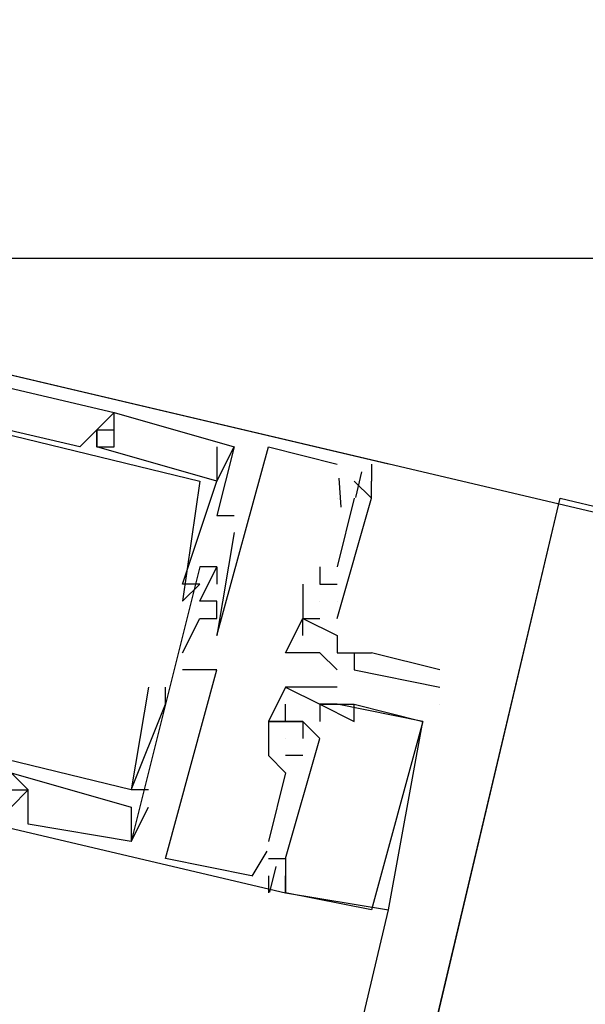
# Model space of a CAD drawing. Header units: feet. Extents: x -79 to 198, y -22 to 181.
# Tile 19 of 256: x 69.567 to 70.006, y 17.504 to 18.27. Entities that reach past the tile are written whole.
import ezdxf

# ---------------------------------------------------------------- set-up
doc = ezdxf.new("R2010")
doc.units = ezdxf.units.FT
doc.layers.add('A-LINEA', color=7, linetype='CONTINUOUS')
doc.layers.add('A-MURO-CONCRETO', color=8, linetype='CONTINUOUS')

msp = doc.modelspace()

# ---------------------------------------------------------------- linework, layer by layer
at = {"layer": 'A-LINEA'}
for p, q in [((69.64, 17.9644), (69.64, 17.9644)), ((69.64, 17.9644), (69.64, 17.9644)), ((69.64, 17.9644), (69.64, 17.9644)), ((69.64, 17.9644), (69.64, 17.9644)), ((69.64, 17.9644), (69.64, 17.9644)), ((69.64, 17.9644), (69.64, 17.9644)), ((69.6267, 17.9511), (69.6267, 17.9511)), ((69.6267, 17.9511), (69.6267, 17.9511)), ((69.6267, 17.9511), (69.6267, 17.9511)), ((69.6267, 17.9511), (69.6267, 17.9511)), ((69.6267, 17.9511), (69.6267, 17.9511)), ((69.6267, 17.9511), (69.6267, 17.9511)), ((69.6267, 17.9511), (69.6267, 17.9511)), ((69.6267, 17.9511), (69.6267, 17.9511)), ((69.6267, 17.9511), (69.6267, 17.9511)), ((69.64, 17.9511), (69.64, 17.9511)), ((69.64, 17.9511), (69.64, 17.9511)), ((69.64, 17.9511), (69.64, 17.9511)), ((69.6133, 17.9378), (69.6133, 17.9378)), ((69.6133, 17.9378), (69.6133, 17.9378)), ((69.6133, 17.9378), (69.6133, 17.9378)), ((69.6267, 17.9378), (69.6267, 17.9378)), ((69.6267, 17.9378), (69.6267, 17.9378)), ((69.6267, 17.9378), (69.6267, 17.9378)), ((69.6267, 17.9378), (69.6267, 17.9378)), ((69.6267, 17.9378), (69.6267, 17.9378)), ((69.6267, 17.9378), (69.6267, 17.9378)), ((69.64, 17.9378), (69.64, 17.9378)), ((69.64, 17.9378), (69.64, 17.9378)), ((69.64, 17.9378), (69.64, 17.9378)), ((69.72, 17.9378), (69.72, 17.9378)), ((69.72, 17.9378), (69.72, 17.9378)), ((69.72, 17.9378), (69.72, 17.9378)), ((69.72, 17.9378), (69.72, 17.9378)), ((69.72, 17.9378), (69.72, 17.9378)), ((69.72, 17.9378), (69.72, 17.9378)), ((69.7333, 17.9378), (69.7333, 17.9378)), ((69.7333, 17.9378), (69.7333, 17.9378)), ((69.7333, 17.9378), (69.7333, 17.9378)), ((69.7333, 17.9378), (69.7333, 17.9378)), ((69.7333, 17.9378), (69.7333, 17.9378)), ((69.7333, 17.9378), (69.7333, 17.9378)), ((69.76, 17.9378), (69.76, 17.9378)), ((69.76, 17.9378), (69.76, 17.9378)), ((69.76, 17.9378), (69.76, 17.9378)), ((69.8133, 17.9244), (69.8133, 17.9244)), ((69.8133, 17.9244), (69.8133, 17.9244)), ((69.8133, 17.9244), (69.8133, 17.9244)), ((69.8323, 17.9184), (69.8276, 17.8984)), ((69.8323, 17.9184), (69.8276, 17.8984)), ((69.8323, 17.9184), (69.8276, 17.8984)), ((69.84, 17.9244), (69.84, 17.9244)), ((69.84, 17.9244), (69.84, 17.9244)), ((69.84, 17.9244), (69.84, 17.9244)), ((69.8533, 17.9244), (69.8533, 17.9244)), ((69.8533, 17.9244), (69.8533, 17.9244)), ((69.8533, 17.9244), (69.8533, 17.9244)), ((69.7067, 17.9111), (69.7067, 17.9111)), ((69.7067, 17.9111), (69.7067, 17.9111)), ((69.7067, 17.9111), (69.7067, 17.9111)), ((69.72, 17.9111), (69.72, 17.9111)), ((69.72, 17.9111), (69.72, 17.9111)), ((69.72, 17.9111), (69.72, 17.9111)), ((69.72, 17.9111), (69.72, 17.9111)), ((69.72, 17.9111), (69.72, 17.9111)), ((69.72, 17.9111), (69.72, 17.9111)), ((69.8146, 17.9135), (69.8162, 17.8909)), ((69.8146, 17.9135), (69.8162, 17.8909)), ((69.8146, 17.9135), (69.8162, 17.8909)), ((69.84, 17.8978), (69.8267, 17.9111)), ((69.8267, 17.9111), (69.8267, 17.9111)), ((69.84, 17.8978), (69.8267, 17.9111)), ((69.8267, 17.9111), (69.8267, 17.9111)), ((69.84, 17.8978), (69.8267, 17.9111)), ((69.8267, 17.9111), (69.8267, 17.9111)), ((69.84, 17.9111), (69.84, 17.9111)), ((69.84, 17.9111), (69.84, 17.9111)), ((69.84, 17.9111), (69.84, 17.9111)), ((69.84, 17.9111), (69.84, 17.9111)), ((69.84, 17.9111), (69.84, 17.9111)), ((69.84, 17.9111), (69.84, 17.9111)), ((68.0933, 9.9111), (69.9867, 17.8978)), ((69.8133, 17.8978), (69.8133, 17.8978)), ((69.8267, 17.8978), (69.8133, 17.8444)), ((69.8133, 17.8978), (69.8133, 17.8978)), ((69.8267, 17.8978), (69.8133, 17.8444)), ((69.8133, 17.8978), (69.8133, 17.8978)), ((69.8267, 17.8978), (69.8133, 17.8444)), ((69.8267, 17.8978), (69.8267, 17.8978)), ((69.8267, 17.8978), (69.8267, 17.8978)), ((69.8267, 17.8978), (69.8267, 17.8978)), ((69.84, 17.8978), (69.84, 17.8978)), ((69.84, 17.8978), (69.84, 17.8978)), ((69.84, 17.8978), (69.84, 17.8978)), ((69.84, 17.8978), (69.84, 17.8978)), ((69.84, 17.8978), (69.84, 17.8978)), ((69.84, 17.8978), (69.84, 17.8978)), ((69.72, 17.8844), (69.72, 17.8844)), ((69.72, 17.8844), (69.72, 17.8844)), ((69.72, 17.8844), (69.72, 17.8844)), ((69.7333, 17.8844), (69.7333, 17.8844)), ((69.7333, 17.8844), (69.7333, 17.8844)), ((69.7333, 17.8844), (69.7333, 17.8844)), ((69.7333, 17.8711), (69.7333, 17.8711)), ((69.7333, 17.8711), (69.7333, 17.8711)), ((69.7333, 17.8711), (69.7333, 17.8711)), ((69.7067, 17.8444), (69.7067, 17.8444)), ((69.7067, 17.8444), (69.7067, 17.8444)), ((69.7067, 17.8444), (69.7067, 17.8444)), ((69.72, 17.8444), (69.72, 17.8444)), ((69.72, 17.8444), (69.72, 17.8444)), ((69.72, 17.8444), (69.72, 17.8444)), ((69.72, 17.8444), (69.72, 17.8444)), ((69.72, 17.8444), (69.72, 17.8444)), ((69.72, 17.8444), (69.72, 17.8444)), ((69.8, 17.8444), (69.8, 17.8311)), ((69.8, 17.8444), (69.8, 17.8444)), ((69.8, 17.8444), (69.8, 17.8311)), ((69.8, 17.8444), (69.8, 17.8444)), ((69.8, 17.8444), (69.8, 17.8311)), ((69.8, 17.8444), (69.8, 17.8444)), ((69.8133, 17.8444), (69.8133, 17.8444)), ((69.8133, 17.8444), (69.8133, 17.8444)), ((69.8133, 17.8444), (69.8133, 17.8444)), ((69.6933, 17.8311), (69.6933, 17.8311)), ((69.6933, 17.8311), (69.6933, 17.8311)), ((69.6933, 17.8311), (69.6933, 17.8311)), ((69.7067, 17.8311), (69.7067, 17.8311)), ((69.7067, 17.8311), (69.7067, 17.8311)), ((69.7067, 17.8311), (69.7067, 17.8311)), ((69.72, 17.8311), (69.72, 17.8311)), ((69.72, 17.8311), (69.72, 17.8311)), ((69.72, 17.8311), (69.72, 17.8311)), ((69.7867, 17.8311), (69.7867, 17.8311)), ((69.7867, 17.8311), (69.7867, 17.8311)), ((69.7867, 17.8311), (69.7867, 17.8311)), ((69.8, 17.8311), (69.8133, 17.8311)), ((69.8, 17.8311), (69.8, 17.8311)), ((69.8, 17.8311), (69.8, 17.8311)), ((69.8, 17.8311), (69.8133, 17.8311)), ((69.8, 17.8311), (69.8, 17.8311)), ((69.8, 17.8311), (69.8, 17.8311)), ((69.8, 17.8311), (69.8133, 17.8311)), ((69.8, 17.8311), (69.8, 17.8311)), ((69.8, 17.8311), (69.8, 17.8311)), ((69.8133, 17.8311), (69.8133, 17.8311)), ((69.8133, 17.8311), (69.8133, 17.8311)), ((69.8133, 17.8311), (69.8133, 17.8311)), ((69.6933, 17.8178), (69.6933, 17.8178)), ((69.6933, 17.8178), (69.6933, 17.8178)), ((69.6933, 17.8178), (69.6933, 17.8178)), ((69.7067, 17.8178), (69.7067, 17.8178)), ((69.7067, 17.8178), (69.7067, 17.8178)), ((69.7067, 17.8178), (69.7067, 17.8178)), ((69.72, 17.8178), (69.72, 17.8178)), ((69.72, 17.8178), (69.72, 17.8178)), ((69.72, 17.8178), (69.72, 17.8178)), ((69.8, 17.8178), (69.8, 17.8178)), ((69.8, 17.8178), (69.8, 17.8178)), ((69.8, 17.8178), (69.8, 17.8178)), ((69.8, 17.8178), (69.8, 17.8178)), ((69.8, 17.8178), (69.8, 17.8178)), ((69.8, 17.8178), (69.8, 17.8178)), ((69.8133, 17.8178), (69.8133, 17.8178)), ((69.8133, 17.8178), (69.8133, 17.8178)), ((69.8133, 17.8178), (69.8133, 17.8178)), ((69.8133, 17.8178), (69.8133, 17.8178)), ((69.8133, 17.8178), (69.8133, 17.8178)), ((69.8133, 17.8178), (69.8133, 17.8178)), ((69.7067, 17.8044), (69.7067, 17.8044)), ((69.7067, 17.8044), (69.7067, 17.8044)), ((69.7067, 17.8044), (69.7067, 17.8044)), ((69.72, 17.8044), (69.72, 17.8044)), ((69.72, 17.8044), (69.72, 17.8044)), ((69.72, 17.8044), (69.72, 17.8044)), ((69.7867, 17.7911), (69.7867, 17.8044)), ((69.7867, 17.8044), (69.7867, 17.8044)), ((69.7867, 17.8044), (69.7867, 17.8044)), ((69.7867, 17.8044), (69.7867, 17.8044)), ((69.7867, 17.8044), (69.7867, 17.8044)), ((69.7867, 17.8044), (69.7867, 17.8044)), ((69.7867, 17.8044), (69.7867, 17.8044)), ((69.8, 17.8044), (69.8, 17.8044)), ((69.8, 17.8044), (69.8, 17.8044)), ((69.8, 17.8044), (69.8, 17.8044)), ((69.8, 17.8044), (69.8, 17.8044)), ((69.8, 17.8044), (69.8, 17.8044)), ((69.8133, 17.8044), (69.8133, 17.8044)), ((69.8133, 17.8044), (69.8133, 17.8044)), ((69.8133, 17.8044), (69.8133, 17.8044)), ((69.8133, 17.8044), (69.8133, 17.8044)), ((69.72, 17.7911), (69.72, 17.7911)), ((69.72, 17.7911), (69.72, 17.7911)), ((69.72, 17.7911), (69.72, 17.7911)), ((69.7867, 17.7911), (69.7867, 17.7911)), ((69.8133, 17.7911), (69.8133, 17.7911)), ((69.8133, 17.7911), (69.8133, 17.7911)), ((69.6933, 17.7778), (69.6933, 17.7778)), ((69.6933, 17.7778), (69.6933, 17.7778)), ((69.6933, 17.7778), (69.6933, 17.7778)), ((69.7733, 17.7778), (69.7733, 17.7778)), ((69.8, 17.7778), (69.7867, 17.7778)), ((69.7867, 17.7778), (69.7867, 17.7778)), ((69.7867, 17.7778), (69.7867, 17.7778)), ((69.8, 17.7778), (69.8133, 17.7644)), ((69.8, 17.7778), (69.8, 17.7778)), ((69.8, 17.7778), (69.8, 17.7778)), ((69.8133, 17.7778), (69.8133, 17.7778)), ((69.8133, 17.7778), (69.8133, 17.7778)), ((69.8133, 17.7778), (69.8133, 17.7778)), ((69.8267, 17.7778), (69.8267, 17.7778)), ((69.84, 17.7778), (69.84, 17.7778)), ((69.84, 17.7778), (69.84, 17.7778)), ((69.6933, 17.7644), (69.6933, 17.7644)), ((69.6933, 17.7644), (69.6933, 17.7644)), ((69.6933, 17.7644), (69.6933, 17.7644)), ((69.7067, 17.7644), (69.7067, 17.7644)), ((69.7067, 17.7644), (69.7067, 17.7644)), ((69.7067, 17.7644), (69.7067, 17.7644)), ((69.72, 17.7644), (69.72, 17.7644)), ((69.72, 17.7644), (69.72, 17.7644)), ((69.72, 17.7644), (69.72, 17.7644)), ((69.8133, 17.7644), (69.8133, 17.7644)), ((69.8267, 17.7644), (69.8267, 17.7644)), ((69.8933, 17.7644), (69.8933, 17.7644)), ((69.6667, 17.7511), (69.6667, 17.7511)), ((69.6667, 17.7511), (69.6667, 17.7511)), ((69.6667, 17.7511), (69.6667, 17.7511)), ((69.68, 17.7511), (69.68, 17.7511)), ((69.68, 17.7511), (69.68, 17.7511)), ((69.68, 17.7511), (69.68, 17.7511)), ((69.7733, 17.7511), (69.7733, 17.7511)), ((69.7733, 17.7511), (69.7733, 17.7511)), ((69.7733, 17.7511), (69.7733, 17.7511)), ((69.7733, 17.7511), (69.7733, 17.7511)), ((69.7733, 17.7511), (69.7733, 17.7511)), ((69.7733, 17.7511), (69.7733, 17.7511)), ((69.7867, 17.7511), (69.7867, 17.7511)), ((69.7867, 17.7511), (69.7867, 17.7511)), ((69.7867, 17.7511), (69.7867, 17.7511)), ((69.8133, 17.7511), (69.8133, 17.7511)), ((69.8133, 17.7511), (69.8133, 17.7511)), ((69.8133, 17.7511), (69.8133, 17.7511)), ((69.8933, 17.7511), (69.8933, 17.7511)), ((69.68, 17.7378), (69.68, 17.7378)), ((69.68, 17.7378), (69.68, 17.7378)), ((69.68, 17.7378), (69.68, 17.7378)), ((69.7733, 17.7378), (69.7733, 17.7378)), ((69.7733, 17.7378), (69.7733, 17.7378)), ((69.7733, 17.7378), (69.7733, 17.7378)), ((69.8, 17.7378), (69.8, 17.7378)), ((69.8, 17.7378), (69.8, 17.7378)), ((69.8, 17.7378), (69.8, 17.7378)), ((69.8, 17.7378), (69.8, 17.7378)), ((69.8, 17.7378), (69.8, 17.7378)), ((69.8, 17.7378), (69.8, 17.7378)), ((69.8, 17.7378), (69.8, 17.7378)), ((69.8, 17.7378), (69.8, 17.7378)), ((69.8, 17.7378), (69.8, 17.7378)), ((69.8133, 17.7378), (69.8133, 17.7378)), ((69.8133, 17.7378), (69.8133, 17.7378)), ((69.8133, 17.7378), (69.8133, 17.7378)), ((69.8133, 17.7378), (69.8133, 17.7378)), ((69.8133, 17.7378), (69.8133, 17.7378)), ((69.8133, 17.7378), (69.8133, 17.7378)), ((69.8133, 17.7378), (69.8133, 17.7378)), ((69.8133, 17.7378), (69.8133, 17.7378)), ((69.8133, 17.7378), (69.8133, 17.7378)), ((69.8267, 17.7378), (69.8267, 17.7378)), ((69.8267, 17.7378), (69.8267, 17.7378)), ((69.8267, 17.7378), (69.8267, 17.7378)), ((69.8267, 17.7378), (69.8267, 17.7378)), ((69.8267, 17.7378), (69.8267, 17.7378)), ((69.8267, 17.7378), (69.8267, 17.7378)), ((69.8933, 17.7378), (69.8933, 17.7378)), ((69.76, 17.7244), (69.76, 17.7244)), ((69.76, 17.7244), (69.76, 17.7244)), ((69.76, 17.7244), (69.76, 17.7244)), ((69.76, 17.7244), (69.76, 17.7244)), ((69.76, 17.7244), (69.76, 17.7244)), ((69.76, 17.7244), (69.76, 17.7244)), ((69.7733, 17.7244), (69.7733, 17.7244)), ((69.7733, 17.7244), (69.7733, 17.7244)), ((69.7733, 17.7244), (69.7733, 17.7244)), ((69.7733, 17.7244), (69.7733, 17.7244)), ((69.7733, 17.7244), (69.7733, 17.7244)), ((69.7733, 17.7244), (69.7733, 17.7244)), ((69.7733, 17.7244), (69.7733, 17.7244)), ((69.7733, 17.7244), (69.7733, 17.7244)), ((69.7733, 17.7244), (69.7733, 17.7244)), ((69.7867, 17.7244), (69.7867, 17.7244)), ((69.7867, 17.7244), (69.7867, 17.7244)), ((69.7867, 17.7244), (69.7867, 17.7244)), ((69.7867, 17.7244), (69.7867, 17.7244)), ((69.7867, 17.7244), (69.7867, 17.7244)), ((69.7867, 17.7244), (69.7867, 17.7244)), ((69.7867, 17.7244), (69.7867, 17.7244)), ((69.7867, 17.7244), (69.7867, 17.7244)), ((69.7867, 17.7244), (69.7867, 17.7244)), ((69.8, 17.7244), (69.8, 17.7244)), ((69.8, 17.7244), (69.8, 17.7244)), ((69.8, 17.7244), (69.8, 17.7244)), ((69.8, 17.7244), (69.8, 17.7244)), ((69.8, 17.7244), (69.8, 17.7244)), ((69.8, 17.7244), (69.8, 17.7244)), ((69.8, 17.7244), (69.8, 17.7244)), ((69.8, 17.7244), (69.8, 17.7244)), ((69.8, 17.7244), (69.8, 17.7244)), ((69.8267, 17.7244), (69.8267, 17.7244)), ((69.8267, 17.7244), (69.8267, 17.7244)), ((69.8267, 17.7244), (69.8267, 17.7244)), ((69.88, 17.7244), (69.88, 17.7244)), ((69.88, 17.7244), (69.88, 17.7244)), ((69.88, 17.7244), (69.88, 17.7244)), ((69.88, 17.7244), (69.88, 17.7244)), ((69.88, 17.7244), (69.88, 17.7244)), ((69.88, 17.7244), (69.88, 17.7244)), ((69.7733, 17.7111), (69.7733, 17.7111)), ((69.7733, 17.7111), (69.7733, 17.7111)), ((69.7733, 17.7111), (69.7733, 17.7111)), ((69.7733, 17.7111), (69.7733, 17.7111)), ((69.7733, 17.7111), (69.7733, 17.7111)), ((69.7733, 17.7111), (69.7733, 17.7111)), ((69.7867, 17.7111), (69.7867, 17.7111)), ((69.7867, 17.7111), (69.7867, 17.7111)), ((69.7867, 17.7111), (69.7867, 17.7111)), ((69.8, 17.7111), (69.8, 17.7111)), ((69.8, 17.7111), (69.8, 17.7111)), ((69.8, 17.7111), (69.8, 17.7111)), ((69.8, 17.7111), (69.8, 17.7111)), ((69.8, 17.7111), (69.8, 17.7111)), ((69.8, 17.7111), (69.8, 17.7111)), ((69.76, 17.6978), (69.76, 17.6978)), ((69.76, 17.6978), (69.76, 17.6978)), ((69.76, 17.6978), (69.76, 17.6978)), ((69.7867, 17.6978), (69.7733, 17.6978)), ((69.7733, 17.6978), (69.7733, 17.6978)), ((69.7867, 17.6978), (69.7733, 17.6978)), ((69.7733, 17.6978), (69.7733, 17.6978)), ((69.7867, 17.6978), (69.7733, 17.6978)), ((69.7733, 17.6978), (69.7733, 17.6978)), ((69.7867, 17.6978), (69.7867, 17.6978)), ((69.7867, 17.6978), (69.7867, 17.6978)), ((69.7867, 17.6978), (69.7867, 17.6978)), ((69.7733, 17.6844), (69.7733, 17.6844)), ((69.7733, 17.6844), (69.7733, 17.6844)), ((69.7733, 17.6844), (69.7733, 17.6844)), ((69.5733, 17.6711), (69.5733, 17.6711)), ((69.5733, 17.6711), (69.5733, 17.6711)), ((69.5733, 17.6711), (69.5733, 17.6711)), ((69.5733, 17.6711), (69.5733, 17.6711)), ((69.5733, 17.6711), (69.5733, 17.6711)), ((69.5733, 17.6711), (69.5733, 17.6711)), ((69.6533, 17.6711), (69.6533, 17.6711)), ((69.6533, 17.6711), (69.6533, 17.6711)), ((69.6533, 17.6711), (69.6533, 17.6711)), ((69.6533, 17.6711), (69.6533, 17.6711)), ((69.6533, 17.6711), (69.6533, 17.6711)), ((69.6533, 17.6711), (69.6533, 17.6711)), ((69.6667, 17.6711), (69.6667, 17.6711)), ((69.6667, 17.6711), (69.6667, 17.6711)), ((69.6667, 17.6711), (69.6667, 17.6711)), ((69.6533, 17.6578), (69.6533, 17.6578)), ((69.6533, 17.6578), (69.6533, 17.6578)), ((69.6533, 17.6578), (69.6533, 17.6578)), ((69.6667, 17.6578), (69.6667, 17.6578)), ((69.6667, 17.6578), (69.6667, 17.6578)), ((69.6667, 17.6578), (69.6667, 17.6578)), ((69.5733, 17.6444), (69.5733, 17.6444)), ((69.5733, 17.6444), (69.5733, 17.6444)), ((69.5733, 17.6444), (69.5733, 17.6444)), ((69.6533, 17.6311), (69.6533, 17.6311)), ((69.6533, 17.6311), (69.6533, 17.6311)), ((69.6533, 17.6311), (69.6533, 17.6311)), ((69.6533, 17.6311), (69.6533, 17.6311)), ((69.6533, 17.6311), (69.6533, 17.6311)), ((69.6533, 17.6311), (69.6533, 17.6311)), ((69.76, 17.6311), (69.76, 17.6311)), ((69.76, 17.6311), (69.76, 17.6311)), ((69.76, 17.6311), (69.76, 17.6311)), ((69.7588, 17.6235), (69.7472, 17.604)), ((69.7588, 17.6235), (69.7472, 17.604)), ((69.7588, 17.6235), (69.7472, 17.604)), ((69.68, 17.6178), (69.68, 17.6178)), ((69.68, 17.6178), (69.68, 17.6178)), ((69.68, 17.6178), (69.68, 17.6178)), ((69.76, 17.6178), (69.76, 17.6178)), ((69.76, 17.6178), (69.76, 17.6178)), ((69.76, 17.6178), (69.76, 17.6178)), ((69.7733, 17.6178), (69.7733, 17.6178)), ((69.7733, 17.6178), (69.7733, 17.6178)), ((69.7733, 17.6178), (69.7733, 17.6178)), ((69.7733, 17.6178), (69.7733, 17.6178)), ((69.7733, 17.6178), (69.7733, 17.6178)), ((69.7733, 17.6178), (69.7733, 17.6178)), ((69.7467, 17.6044), (69.7467, 17.6044)), ((69.7467, 17.6044), (69.7467, 17.6044)), ((69.7467, 17.6044), (69.7467, 17.6044)), ((69.76, 17.6044), (69.76, 17.6044)), ((69.76, 17.6044), (69.76, 17.6044)), ((69.76, 17.6044), (69.76, 17.6044)), ((69.7657, 17.6117), (69.7609, 17.5917)), ((69.7657, 17.6117), (69.7609, 17.5917)), ((69.7657, 17.6117), (69.7609, 17.5917)), ((69.7733, 17.6044), (69.7733, 17.6044)), ((69.7733, 17.6044), (69.7733, 17.6044)), ((69.7733, 17.6044), (69.7733, 17.6044)), ((69.7733, 17.6044), (69.7733, 17.6044)), ((69.7733, 17.6044), (69.7733, 17.6044)), ((69.7733, 17.6044), (69.7733, 17.6044)), ((69.7733, 17.6044), (69.7733, 17.6044)), ((69.7733, 17.6044), (69.7733, 17.6044)), ((69.7733, 17.6044), (69.7733, 17.6044)), ((69.76, 17.5911), (69.76, 17.5911)), ((69.76, 17.5911), (69.76, 17.5911)), ((69.76, 17.5911), (69.76, 17.5911)), ((69.7733, 17.5911), (69.7733, 17.5911)), ((69.7733, 17.5911), (69.7733, 17.5911)), ((69.7733, 17.5911), (69.7733, 17.5911)), ((69.7733, 17.5911), (69.7733, 17.5911)), ((69.7733, 17.5911), (69.7733, 17.5911)), ((69.7733, 17.5911), (69.7733, 17.5911)), ((69.7733, 17.5911), (69.7733, 17.5911)), ((69.7733, 17.5911), (69.7733, 17.5911)), ((69.7733, 17.5911), (69.7733, 17.5911)), ((69.7733, 17.5911), (69.7733, 17.5911)), ((69.7733, 17.5911), (69.7733, 17.5911)), ((69.7733, 17.5911), (69.7733, 17.5911)), ((68.32, 11.0711), (69.8533, 17.5778)), ((69.84, 17.5778), (69.84, 17.5778)), ((69.84, 17.5778), (69.84, 17.5778)), ((69.84, 17.5778), (69.84, 17.5778)), ((69.8533, 17.5778), (69.8533, 17.5778)), ((69.8533, 17.5778), (69.8533, 17.5778)), ((69.8533, 17.5778), (69.8533, 17.5778))]:
    msp.add_line(p, q, dxfattribs=at)
for points in [[(67.2267, 7.6444), (67.2667, 7.8178), (67.76, 9.9244), (68.1067, 9.9378), (69.9867, 17.8978), (72.5733, 17.2844), (72.7333, 17.9244), (80.72, 16.0444), (83.12, 15.4711), (87.16, 14.5111), (90.12, 27.0044), (94.6533, 25.9244), (94.8133, 26.5778), (97.52, 25.9378), (103.5333, 24.5111), (107.3733, 40.7511), (107.64, 40.6978), (108.9733, 40.3778), (112.68, 39.4978), (119.16, 37.9644), (119.2267, 38.2978), (125.3067, 36.8578)], [(72.92, 18.7378), (72.5733, 17.2844), (69.1733, 18.0844), (69.52, 19.5511), (72.92, 18.7378)], [(69.8533, 17.9244), (69.1733, 18.0844), (69.1333, 17.9378)], [(69.8533, 17.9244), (69.1733, 18.0844), (69.1333, 17.9378)], [(69.8533, 17.9244), (69.1733, 18.0844), (69.1333, 17.9378)], [(69.1867, 18.0711), (69.64, 17.9644), (69.6267, 17.9511), (69.6267, 17.9378), (69.64, 17.9378), (69.64, 17.9644), (69.7333, 17.9378), (69.72, 17.8844), (69.7333, 17.8844)], [(69.6267, 17.9511), (69.6133, 17.9378), (69.2133, 18.0311), (69.2133, 18.0444), (69.1867, 18.0578), (69.1867, 18.0711), (69.1867, 18.0578), (69.2133, 18.0444), (69.1867, 17.9511), (69.1867, 17.9378), (69.2133, 18.0311), (69.7067, 17.9111), (69.6933, 17.8178), (69.6933, 17.8178), (69.7067, 17.8311), (69.6933, 17.8311), (69.72, 17.9111), (69.7333, 17.9378)], [(69.1867, 18.0711), (69.64, 17.9644), (69.6267, 17.9511), (69.6267, 17.9378), (69.64, 17.9378), (69.64, 17.9644), (69.7333, 17.9378), (69.72, 17.8844), (69.7333, 17.8844)], [(69.6267, 17.9511), (69.6133, 17.9378), (69.2133, 18.0311), (69.2133, 18.0444), (69.1867, 18.0578), (69.1867, 18.0711), (69.1867, 18.0578), (69.2133, 18.0444), (69.1867, 17.9511), (69.1867, 17.9378), (69.2133, 18.0311), (69.7067, 17.9111), (69.6933, 17.8178), (69.6933, 17.8178), (69.7067, 17.8311), (69.6933, 17.8311), (69.72, 17.9111), (69.7333, 17.9378)], [(69.1867, 18.0711), (69.64, 17.9644), (69.6267, 17.9511), (69.6267, 17.9378), (69.64, 17.9378), (69.64, 17.9644), (69.7333, 17.9378), (69.72, 17.8844), (69.7333, 17.8844)], [(69.6267, 17.9511), (69.6133, 17.9378), (69.2133, 18.0311), (69.2133, 18.0444), (69.1867, 18.0578), (69.1867, 18.0711), (69.1867, 18.0578), (69.2133, 18.0444), (69.1867, 17.9511), (69.1867, 17.9378), (69.2133, 18.0311), (69.7067, 17.9111), (69.6933, 17.8178), (69.6933, 17.8178), (69.7067, 17.8311), (69.6933, 17.8311), (69.72, 17.9111), (69.7333, 17.9378)], [(69.72, 17.9378), (69.72, 17.9111), (69.6267, 17.9378), (69.6267, 17.9511), (69.64, 17.9511)], [(69.72, 17.9378), (69.72, 17.9111), (69.6267, 17.9378), (69.6267, 17.9511), (69.64, 17.9511)], [(69.72, 17.9378), (69.72, 17.9111), (69.6267, 17.9378), (69.6267, 17.9511), (69.64, 17.9511)], [(69.7333, 17.8711), (69.72, 17.7911), (69.76, 17.9378), (69.8133, 17.9244)], [(69.7333, 17.8711), (69.72, 17.7911), (69.76, 17.9378), (69.8133, 17.9244)], [(69.7333, 17.8711), (69.72, 17.7911), (69.76, 17.9378), (69.8133, 17.9244)], [(69.84, 17.9244), (69.84, 17.9244), (69.84, 17.9111)], [(69.84, 17.9244), (69.84, 17.9244), (69.84, 17.9111)], [(69.84, 17.9244), (69.84, 17.9244), (69.84, 17.9111)], [(69.8133, 17.8044), (69.84, 17.8978), (69.84, 17.9111), (69.84, 17.9111)], [(69.8133, 17.8044), (69.84, 17.8978), (69.84, 17.9111), (69.84, 17.9111)], [(69.8133, 17.8044), (69.84, 17.8978), (69.84, 17.9111), (69.84, 17.9111)], [(69.1333, 17.8978), (69.0933, 17.7511), (69.7733, 17.5911), (69.7733, 17.6044)], [(69.1333, 17.8978), (69.0933, 17.7511), (69.7733, 17.5911), (69.7733, 17.6044)], [(69.1333, 17.8978), (69.0933, 17.7511), (69.7733, 17.5911), (69.7733, 17.6044)], [(69.6667, 17.7511), (69.6533, 17.6711), (69.16, 17.7911), (69.1733, 17.8711), (69.16, 17.8711)], [(69.6667, 17.7511), (69.6533, 17.6711), (69.16, 17.7911), (69.1733, 17.8711), (69.16, 17.8711)], [(69.6667, 17.7511), (69.6533, 17.6711), (69.16, 17.7911), (69.1733, 17.8711), (69.16, 17.8711)], [(69.72, 17.8444), (69.7067, 17.8444), (69.6533, 17.6311), (69.5733, 17.6444), (69.5733, 17.6711), (69.56, 17.6844), (69.56, 17.6711), (69.5733, 17.6711), (69.56, 17.6578)], [(69.72, 17.8444), (69.7067, 17.8444), (69.6533, 17.6311), (69.5733, 17.6444), (69.5733, 17.6711), (69.56, 17.6844), (69.56, 17.6711), (69.5733, 17.6711), (69.56, 17.6578)], [(69.72, 17.8444), (69.7067, 17.8444), (69.6533, 17.6311), (69.5733, 17.6444), (69.5733, 17.6711), (69.56, 17.6844), (69.56, 17.6711), (69.5733, 17.6711), (69.56, 17.6578)], [(69.6933, 17.7778), (69.7067, 17.8044), (69.72, 17.8044), (69.72, 17.8178), (69.7067, 17.8178), (69.72, 17.8444), (69.72, 17.8311)], [(69.6933, 17.7778), (69.7067, 17.8044), (69.72, 17.8044), (69.72, 17.8178), (69.7067, 17.8178), (69.72, 17.8444), (69.72, 17.8311)], [(69.6933, 17.7778), (69.7067, 17.8044), (69.72, 17.8044), (69.72, 17.8178), (69.7067, 17.8178), (69.72, 17.8444), (69.72, 17.8311)], [(69.7867, 17.8311), (69.7867, 17.8044), (69.8, 17.8044)], [(69.7867, 17.8311), (69.7867, 17.8044), (69.8, 17.8044)], [(69.7867, 17.8311), (69.7867, 17.8044), (69.8, 17.8044)], [(69.7867, 17.7778), (69.7733, 17.7778), (69.7867, 17.8044), (69.7867, 17.8044), (69.7867, 17.8044), (69.7867, 17.8044), (69.7867, 17.8044)], [(69.7867, 17.8044), (69.8133, 17.7911), (69.8133, 17.7778)], [(69.8133, 17.8044), (69.8133, 17.8044), (69.8133, 17.8044), (69.8133, 17.8044)], [(69.8133, 17.7911), (69.8133, 17.7778), (69.8133, 17.7778), (69.84, 17.7778)], [(69.16, 17.7778), (69.56, 17.6844), (69.5467, 17.6711), (69.56, 17.6578), (69.56, 17.6711), (69.56, 17.6844), (69.6533, 17.6578)], [(69.16, 17.7778), (69.56, 17.6844), (69.5467, 17.6711), (69.56, 17.6578), (69.56, 17.6711), (69.56, 17.6844), (69.6533, 17.6578)], [(69.16, 17.7778), (69.56, 17.6844), (69.5467, 17.6711), (69.56, 17.6578), (69.56, 17.6711), (69.56, 17.6844), (69.6533, 17.6578)], [(69.8133, 17.7778), (69.8267, 17.7778), (69.8267, 17.7644), (69.8933, 17.7511), (69.8933, 17.7511)], [(69.8933, 17.7644), (69.84, 17.7778), (69.84, 17.7778), (69.84, 17.7778), (69.84, 17.7778)], [(69.7467, 17.6044), (69.68, 17.6178), (69.72, 17.7644), (69.7067, 17.7644), (69.6933, 17.7644)], [(69.7467, 17.6044), (69.68, 17.6178), (69.72, 17.7644), (69.7067, 17.7644), (69.6933, 17.7644)], [(69.7467, 17.6044), (69.68, 17.6178), (69.72, 17.7644), (69.7067, 17.7644), (69.6933, 17.7644)], [(69.6667, 17.6711), (69.6533, 17.6711), (69.68, 17.7378), (69.68, 17.7511), (69.68, 17.7511)], [(69.6667, 17.6711), (69.6533, 17.6711), (69.68, 17.7378), (69.68, 17.7511), (69.68, 17.7511)], [(69.6667, 17.6711), (69.6533, 17.6711), (69.68, 17.7378), (69.68, 17.7511), (69.68, 17.7511)], [(69.8133, 17.7511), (69.7867, 17.7511), (69.7733, 17.7511), (69.76, 17.7244), (69.7733, 17.7244), (69.7733, 17.7244), (69.7733, 17.7244), (69.7733, 17.7244), (69.7867, 17.7244), (69.7867, 17.7244), (69.8, 17.7111)], [(69.8133, 17.7511), (69.7867, 17.7511), (69.7733, 17.7511), (69.76, 17.7244), (69.7733, 17.7244), (69.7733, 17.7244), (69.7733, 17.7244), (69.7733, 17.7244), (69.7867, 17.7244), (69.7867, 17.7244), (69.8, 17.7111)], [(69.8133, 17.7511), (69.7867, 17.7511), (69.7733, 17.7511), (69.76, 17.7244), (69.7733, 17.7244), (69.7733, 17.7244), (69.7733, 17.7244), (69.7733, 17.7244), (69.7867, 17.7244), (69.7867, 17.7244), (69.8, 17.7111)], [(69.7733, 17.7511), (69.8, 17.7378), (69.8, 17.7244), (69.8, 17.7244)], [(69.7733, 17.7511), (69.8, 17.7378), (69.8, 17.7244), (69.8, 17.7244)], [(69.7733, 17.7511), (69.8, 17.7378), (69.8, 17.7244), (69.8, 17.7244)], [(69.7867, 17.7244), (69.7733, 17.7244), (69.7733, 17.7378)], [(69.8, 17.7378), (69.8267, 17.7244), (69.8267, 17.7244), (69.8267, 17.7378), (69.8267, 17.7378), (69.88, 17.7244), (69.88, 17.7244), (69.84, 17.5778), (69.84, 17.5778), (69.7733, 17.5911), (69.7733, 17.6044), (69.7733, 17.5911), (69.8533, 17.5778), (69.8533, 17.5778), (69.88, 17.7244), (69.8133, 17.7378), (69.8267, 17.7378)], [(69.7867, 17.7244), (69.7733, 17.7244), (69.7733, 17.7378)], [(69.8, 17.7378), (69.8267, 17.7244), (69.8267, 17.7244), (69.8267, 17.7378), (69.8267, 17.7378), (69.88, 17.7244), (69.88, 17.7244), (69.84, 17.5778), (69.84, 17.5778), (69.7733, 17.5911), (69.7733, 17.6044), (69.7733, 17.5911), (69.8533, 17.5778), (69.8533, 17.5778), (69.88, 17.7244), (69.8133, 17.7378), (69.8267, 17.7378)], [(69.7867, 17.7244), (69.7733, 17.7244), (69.7733, 17.7378)], [(69.8, 17.7378), (69.8267, 17.7244), (69.8267, 17.7244), (69.8267, 17.7378), (69.8267, 17.7378), (69.88, 17.7244), (69.88, 17.7244), (69.84, 17.5778), (69.84, 17.5778), (69.7733, 17.5911), (69.7733, 17.6044), (69.7733, 17.5911), (69.8533, 17.5778), (69.8533, 17.5778), (69.88, 17.7244), (69.8133, 17.7378), (69.8267, 17.7378)], [(69.8133, 17.7378), (69.8, 17.7378), (69.8133, 17.7378)], [(69.8133, 17.7378), (69.8, 17.7378), (69.8133, 17.7378)], [(69.8133, 17.7378), (69.8, 17.7378), (69.8133, 17.7378)], [(69.7733, 17.7244), (69.76, 17.7244), (69.76, 17.6978)], [(69.7733, 17.7244), (69.76, 17.7244), (69.76, 17.6978)], [(69.7733, 17.7244), (69.76, 17.7244), (69.76, 17.6978)], [(69.7733, 17.6178), (69.8, 17.7111), (69.7867, 17.7244), (69.7867, 17.7111)], [(69.7733, 17.6178), (69.8, 17.7111), (69.7867, 17.7244), (69.7867, 17.7111)], [(69.7733, 17.6178), (69.8, 17.7111), (69.7867, 17.7244), (69.7867, 17.7111)], [(69.76, 17.6978), (69.7733, 17.6844), (69.76, 17.6311)], [(69.76, 17.6978), (69.7733, 17.6844), (69.76, 17.6311)], [(69.76, 17.6978), (69.7733, 17.6844), (69.76, 17.6311)], [(69.6533, 17.6578), (69.6533, 17.6311), (69.6667, 17.6578)], [(69.6533, 17.6578), (69.6533, 17.6311), (69.6667, 17.6578)], [(69.6533, 17.6578), (69.6533, 17.6311), (69.6667, 17.6578)], [(69.76, 17.6178), (69.7733, 17.6178), (69.7733, 17.6044)], [(69.76, 17.6178), (69.7733, 17.6178), (69.7733, 17.6044)], [(69.76, 17.6178), (69.7733, 17.6178), (69.7733, 17.6044)], [(69.76, 17.6044), (69.76, 17.6044), (69.76, 17.5911)], [(69.76, 17.6044), (69.76, 17.6044), (69.76, 17.5911)], [(69.76, 17.6044), (69.76, 17.6044), (69.76, 17.5911)]]:
    msp.add_lwpolyline(points, dxfattribs=at)
at = {"layer": 'A-MURO-CONCRETO'}
for points in [[(69.32, 18.7378), (69.1733, 18.0844), (72.76, 18.0844), (69.32, 18.7378)], [(69.1733, 18.0844), (72.76, 18.0844), (72.5733, 17.2844), (69.1733, 18.0844), (69.1733, 18.0844)]]:
    msp.add_lwpolyline(points, dxfattribs=at)

doc.saveas('drawing.dxf')
